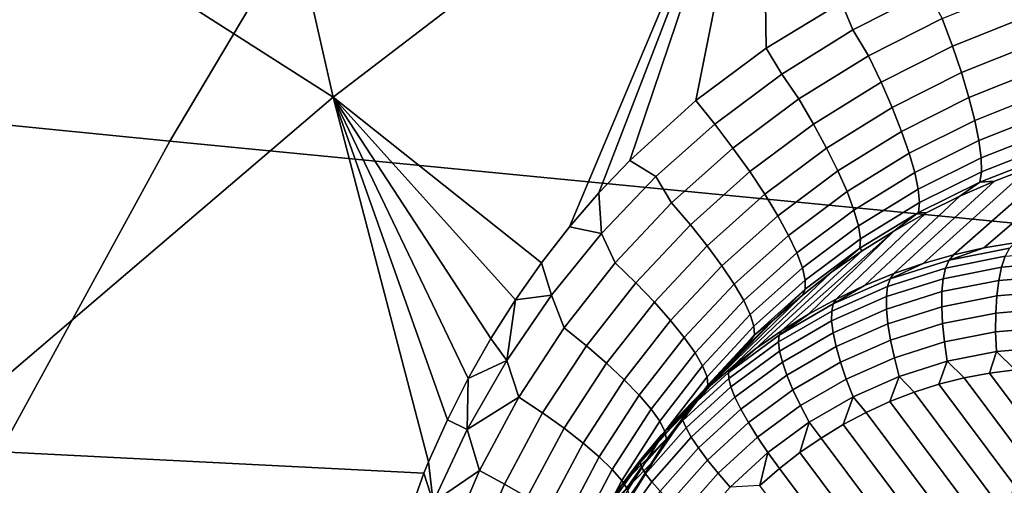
# Model space of a CAD drawing. Header units: metres. Extents: x -240 to 45, y -77 to 27.
# Tile 196 of 256: x -225.738 to -224.358, y 10.761 to 11.414. Entities that reach past the tile are written whole.
import ezdxf

# ---------------------------------------------------------------- set-up
doc = ezdxf.new("R2010")
doc.units = ezdxf.units.M
doc.layers.add('solid_102011X2', color=7, linetype='CONTINUOUS')

msp = doc.modelspace()

# ---------------------------------------------------------------- linework, layer by layer
at = {"layer": 'solid_102011X2'}
for points in [[(-224.697525, 11.765904, 274.374969), (-225.298752, 11.305426, 274.526031), (-225.415771, 11.820281, 274.437378), (-225.10231, 12.055553, 274.359192)], [(-225.138992, 11.897234, 294.484894), (-226.489212, 12.039927, 292.758392), (-226.885834, 11.378654, 293.008026), (-225.52774, 11.243737, 294.736023)], [(-223.771255, 11.75565, 296.195587), (-225.138992, 11.897234, 294.484894), (-225.52774, 11.243737, 294.736023), (-224.152466, 11.109933, 296.447815)], [(-225.298752, 11.305426, 274.526031), (-225.722763, 11.576852, 274.513947), (-225.415771, 11.820281, 274.437378)], [(-224.967651, 11.123365, 274.511597), (-225.006775, 11.073237, 274.524017), (-225.298752, 11.305426, 274.526031), (-224.697525, 11.765904, 274.374969)], [(-224.926376, 11.171244, 274.499115), (-224.967651, 11.123365, 274.511597), (-224.697525, 11.765904, 274.374969)], [(-224.883011, 11.216828, 274.486572), (-224.926376, 11.171244, 274.499115), (-224.697525, 11.765904, 274.374969)], [(-224.790726, 11.300683, 274.461609), (-224.883011, 11.216828, 274.486572), (-224.697525, 11.765904, 274.374969)], [(-224.69223, 11.374165, 274.437012), (-224.790726, 11.300683, 274.461609), (-224.697525, 11.765904, 274.374969)], [(-224.586472, 11.438337, 274.412506), (-224.69223, 11.374165, 274.437012), (-224.697525, 11.765904, 274.374969)], [(-225.298752, 11.305426, 274.526031), (-225.875198, 10.813626, 274.670898), (-226.023087, 11.325436, 274.588867), (-225.722763, 11.576852, 274.513947)], [(-225.769562, 11.562328, 274.522308), (-225.722763, 11.576852, 274.513947), (-226.023087, 11.325436, 274.588867)], [(-224.570602, 11.399734, 274.412811), (-224.586472, 11.438337, 274.412506), (-224.474609, 11.492235, 274.388367), (-224.465851, 11.45302, 274.389954)], [(-224.326767, 11.418765, 274.351135), (-224.43103, 11.377048, 274.371918), (-224.445435, 11.4157, 274.383423), (-224.337891, 11.45875, 274.361694)], [(-224.445435, 11.4157, 274.383423), (-224.548508, 11.363643, 274.40564), (-224.570602, 11.399734, 274.412811), (-224.465851, 11.45302, 274.389954)], [(-224.670197, 11.337713, 274.435974), (-224.69223, 11.374165, 274.437012), (-224.586472, 11.438337, 274.412506), (-224.570602, 11.399734, 274.412811)], [(-224.43103, 11.377048, 274.371918), (-224.530914, 11.326609, 274.39328), (-224.548508, 11.363643, 274.40564), (-224.445435, 11.4157, 274.383423)], [(-224.317276, 11.380296, 274.3349), (-224.418442, 11.339874, 274.354797), (-224.43103, 11.377048, 274.371918), (-224.326767, 11.418765, 274.351135)], [(-224.548508, 11.363643, 274.40564), (-224.646439, 11.302899, 274.428314), (-224.670197, 11.337713, 274.435974), (-224.570602, 11.399734, 274.412811)], [(-225.52774, 11.243737, 294.736023), (-226.885834, 11.378654, 293.008026), (-227.259689, 10.700057, 293.243317), (-225.894165, 10.573131, 294.972717)], [(-224.670197, 11.337713, 274.435974), (-224.763992, 11.267447, 274.459412), (-224.790726, 11.300683, 274.461609), (-224.69223, 11.374165, 274.437012)], [(-224.418442, 11.339874, 274.354797), (-224.515366, 11.290982, 274.375305), (-224.530914, 11.326609, 274.39328), (-224.43103, 11.377048, 274.371918)], [(-224.309601, 11.344126, 274.313293), (-224.407944, 11.304935, 274.332367), (-224.418442, 11.339874, 274.354797), (-224.317276, 11.380296, 274.3349)], [(-224.530914, 11.326609, 274.39328), (-224.625824, 11.267759, 274.415131), (-224.646439, 11.302899, 274.428314), (-224.548508, 11.363643, 274.40564)], [(-224.646439, 11.302899, 274.428314), (-224.738586, 11.233954, 274.451294), (-224.763992, 11.267447, 274.459412), (-224.670197, 11.337713, 274.435974)], [(-224.407944, 11.304935, 274.332367), (-224.502151, 11.25749, 274.352142), (-224.515366, 11.290982, 274.375305), (-224.418442, 11.339874, 274.354797)], [(-224.303925, 11.310991, 274.286774), (-224.39975, 11.272941, 274.305115), (-224.407944, 11.304935, 274.332367), (-224.309601, 11.344126, 274.313293)], [(-224.515366, 11.290982, 274.375305), (-224.607422, 11.233926, 274.396423), (-224.625824, 11.267759, 274.415131), (-224.530914, 11.326609, 274.39328)], [(-225.165329, 10.793727, 274.58313), (-225.171829, 10.777902, 274.586029), (-225.875198, 10.813626, 274.670898), (-225.298752, 11.305426, 274.526031)], [(-225.138885, 10.853026, 274.571869), (-225.165329, 10.793727, 274.58313), (-225.298752, 11.305426, 274.526031)], [(-225.109711, 10.910809, 274.560272), (-225.138885, 10.853026, 274.571869), (-225.298752, 11.305426, 274.526031)], [(-225.077911, 10.966828, 274.548401), (-225.109711, 10.910809, 274.560272), (-225.298752, 11.305426, 274.526031)], [(-225.043549, 11.021044, 274.536285), (-225.077911, 10.966828, 274.548401), (-225.298752, 11.305426, 274.526031)], [(-225.006775, 11.073237, 274.524017), (-225.043549, 11.021044, 274.536285), (-225.298752, 11.305426, 274.526031)], [(-224.39975, 11.272941, 274.305115), (-224.491562, 11.226813, 274.324188), (-224.502151, 11.25749, 274.352142), (-224.407944, 11.304935, 274.332367)], [(-224.300323, 11.281569, 274.25589), (-224.394028, 11.244546, 274.27359), (-224.39975, 11.272941, 274.305115), (-224.303925, 11.310991, 274.286774)], [(-224.763992, 11.267447, 274.459412), (-224.846603, 11.194022, 274.481628), (-224.883011, 11.216828, 274.486572), (-224.790726, 11.300683, 274.461609)], [(-224.625824, 11.267759, 274.415131), (-224.715088, 11.200967, 274.437408), (-224.738586, 11.233954, 274.451294), (-224.646439, 11.302899, 274.428314)], [(-224.502151, 11.25749, 274.352142), (-224.591614, 11.202089, 274.372528), (-224.607422, 11.233926, 274.396423), (-224.515366, 11.290982, 274.375305)], [(-224.298904, 11.256456, 274.221222), (-224.390884, 11.220328, 274.238403), (-224.394028, 11.244546, 274.27359), (-224.300323, 11.281569, 274.25589)], [(-224.846603, 11.194022, 274.481628), (-224.763992, 11.267447, 274.459412), (-224.738586, 11.233954, 274.451294), (-224.824539, 11.157079, 274.474548)], [(-224.607422, 11.233926, 274.396423), (-224.693985, 11.169158, 274.417999), (-224.715088, 11.200967, 274.437408), (-224.625824, 11.267759, 274.415131)], [(-224.394028, 11.244546, 274.27359), (-224.483795, 11.199577, 274.292084), (-224.491562, 11.226813, 274.324188), (-224.39975, 11.272941, 274.305115)], [(-224.491562, 11.226813, 274.324188), (-224.57872, 11.172897, 274.343994), (-224.591614, 11.202089, 274.372528), (-224.502151, 11.25749, 274.352142)], [(-224.299667, 11.236167, 274.183533), (-224.390381, 11.200781, 274.200317), (-224.390884, 11.220328, 274.238403), (-224.298904, 11.256456, 274.221222)], [(-224.22049, 11.236643, 274.087921), (-224.168121, 11.247909, 274.079681), (-224.343918, 11.101272, 273.319458), (-224.386963, 11.094021, 273.332184)], [(-224.152466, 11.109933, 296.447815), (-225.52774, 11.243737, 294.736023), (-225.894165, 10.573131, 294.972717), (-224.51181, 10.447309, 296.685516)], [(-224.715088, 11.200967, 274.437408), (-224.79834, 11.126494, 274.459991), (-224.824539, 11.157079, 274.474548), (-224.738586, 11.233954, 274.451294)], [(-224.591614, 11.202089, 274.372528), (-224.675705, 11.139176, 274.393494), (-224.693985, 11.169158, 274.417999), (-224.607422, 11.233926, 274.396423)], [(-224.390884, 11.220328, 274.238403), (-224.479019, 11.176337, 274.256439), (-224.483795, 11.199577, 274.292084), (-224.394028, 11.244546, 274.27359)], [(-224.272018, 11.222841, 274.096405), (-224.22049, 11.236643, 274.087921), (-224.386963, 11.094021, 273.332184), (-224.429626, 11.084355, 273.344635)], [(-224.302628, 11.221113, 274.143555), (-224.392548, 11.186302, 274.160065), (-224.390381, 11.200781, 274.200317), (-224.299667, 11.236167, 274.183533)], [(-224.483795, 11.199577, 274.292084), (-224.569, 11.146946, 274.31134), (-224.57872, 11.172897, 274.343994), (-224.491562, 11.226813, 274.324188)], [(-224.390381, 11.200781, 274.200317), (-224.477325, 11.157566, 274.217987), (-224.479019, 11.176337, 274.256439), (-224.390884, 11.220328, 274.238403)], [(-224.322617, 11.206561, 274.105164), (-224.272018, 11.222841, 274.096405), (-224.429626, 11.084355, 273.344635), (-224.471771, 11.072305, 273.356781)], [(-224.392548, 11.186302, 274.160065), (-224.302628, 11.221113, 274.143555), (-224.322617, 11.206561, 274.105164), (-224.372147, 11.187847, 274.114166)], [(-224.846603, 11.194022, 274.481628), (-224.923035, 11.114031, 274.503784), (-224.926376, 11.171244, 274.499115), (-224.883011, 11.216828, 274.486572)], [(-224.372147, 11.187847, 274.114166), (-224.322617, 11.206561, 274.105164), (-224.471771, 11.072305, 273.356781), (-224.513275, 11.057903, 273.36853)], [(-224.846603, 11.194022, 274.481628), (-224.824539, 11.157079, 274.474548), (-224.903503, 11.072866, 274.497803), (-224.923035, 11.114031, 274.503784)], [(-224.693985, 11.169158, 274.417999), (-224.774689, 11.096935, 274.439972), (-224.79834, 11.126494, 274.459991), (-224.715088, 11.200967, 274.437408)], [(-224.57872, 11.172897, 274.343994), (-224.660629, 11.111631, 274.36438), (-224.675705, 11.139176, 274.393494), (-224.591614, 11.202089, 274.372528)], [(-224.479019, 11.176337, 274.256439), (-224.562668, 11.124763, 274.275269), (-224.569, 11.146946, 274.31134), (-224.483795, 11.199577, 274.292084)], [(-224.392548, 11.186302, 274.160065), (-224.47876, 11.143647, 274.177521), (-224.477325, 11.157566, 274.217987), (-224.390381, 11.200781, 274.200317)], [(-224.420517, 11.166758, 274.123444), (-224.372147, 11.187847, 274.114166), (-224.513275, 11.057903, 273.36853), (-224.554016, 11.041193, 273.379883)], [(-224.47876, 11.143647, 274.177521), (-224.392548, 11.186302, 274.160065), (-224.420517, 11.166758, 274.123444), (-224.467606, 11.143349, 274.132996)], [(-224.392548, 11.186302, 274.160065), (-224.372147, 11.187847, 274.114166), (-224.420517, 11.166758, 274.123444)], [(-224.923035, 11.114031, 274.503784), (-224.967651, 11.123365, 274.511597), (-224.926376, 11.171244, 274.499115)], [(-224.675705, 11.139176, 274.393494), (-224.754074, 11.069004, 274.414886), (-224.774689, 11.096935, 274.439972), (-224.693985, 11.169158, 274.417999)], [(-224.569, 11.146946, 274.31134), (-224.649048, 11.087086, 274.331238), (-224.660629, 11.111631, 274.36438), (-224.57872, 11.172897, 274.343994)], [(-224.467606, 11.143349, 274.132996), (-224.420517, 11.166758, 274.123444), (-224.554016, 11.041193, 273.379883), (-224.593887, 11.022224, 273.390808)], [(-224.477325, 11.157566, 274.217987), (-224.559845, 11.1068, 274.236481), (-224.562668, 11.124763, 274.275269), (-224.479019, 11.176337, 274.256439)], [(-224.79834, 11.126494, 274.459991), (-224.874802, 11.044915, 274.482666), (-224.903503, 11.072866, 274.497803), (-224.824539, 11.157079, 274.474548)], [(-224.47876, 11.143647, 274.177521), (-224.560577, 11.093424, 274.195831), (-224.559845, 11.1068, 274.236481), (-224.477325, 11.157566, 274.217987)], [(-224.660629, 11.111631, 274.36438), (-224.736908, 11.04327, 274.385284), (-224.754074, 11.069004, 274.414886), (-224.675705, 11.139176, 274.393494)], [(-224.562668, 11.124763, 274.275269), (-224.64122, 11.066038, 274.2948), (-224.649048, 11.087086, 274.331238), (-224.569, 11.146946, 274.31134)], [(-224.513336, 11.117684, 274.142792), (-224.467606, 11.143349, 274.132996), (-224.593887, 11.022224, 273.390808), (-224.632751, 11.001052, 273.401276)], [(-224.560577, 11.093424, 274.195831), (-224.47876, 11.143647, 274.177521), (-224.513336, 11.117684, 274.142792), (-224.557587, 11.089829, 274.152802)], [(-224.47876, 11.143647, 274.177521), (-224.467606, 11.143349, 274.132996), (-224.513336, 11.117684, 274.142792)], [(-224.774689, 11.096935, 274.439972), (-224.848785, 11.017818, 274.462097), (-224.874802, 11.044915, 274.482666), (-224.79834, 11.126494, 274.459991)], [(-224.559845, 11.1068, 274.236481), (-224.637283, 11.048919, 274.255737), (-224.64122, 11.066038, 274.2948), (-224.562668, 11.124763, 274.275269)], [(-224.923035, 11.114031, 274.503784), (-224.992874, 11.027912, 274.525665), (-225.006775, 11.073237, 274.524017), (-224.967651, 11.123365, 274.511597)], [(-224.923035, 11.114031, 274.503784), (-224.903503, 11.072866, 274.497803), (-224.974991, 10.981842, 274.520813), (-224.992874, 11.027912, 274.525665)], [(-224.649048, 11.087086, 274.331238), (-224.723541, 11.020258, 274.351746), (-224.736908, 11.04327, 274.385284), (-224.660629, 11.111631, 274.36438)], [(-224.513336, 11.117684, 274.142792), (-224.670502, 10.977738, 273.411224), (-224.707031, 10.952353, 273.420685), (-224.557587, 11.089829, 274.152802)], [(-224.513336, 11.117684, 274.142792), (-224.632751, 11.001052, 273.401276), (-224.670502, 10.977738, 273.411224)], [(-222.761871, 10.977359, 298.14447), (-224.152466, 11.109933, 296.447815), (-224.51181, 10.447309, 296.685516), (-223.114441, 10.322694, 298.382874)], [(-224.754074, 11.069004, 274.414886), (-224.825989, 10.992127, 274.436554), (-224.848785, 11.017818, 274.462097), (-224.774689, 11.096935, 274.439972)], [(-224.560577, 11.093424, 274.195831), (-224.637329, 11.036076, 274.214905), (-224.637283, 11.048919, 274.255737), (-224.559845, 11.1068, 274.236481)], [(-224.350952, 11.093707, 273.292297), (-224.435684, 11.076984, 273.3172), (-224.386963, 11.094021, 273.332184), (-224.343918, 11.101272, 273.319458)], [(-224.557587, 11.089829, 274.152802), (-224.707031, 10.952353, 273.420685), (-224.742233, 10.924969, 273.429565), (-224.600266, 11.059861, 274.163055)], [(-224.64122, 11.066038, 274.2948), (-224.714264, 11.000435, 274.314941), (-224.723541, 11.020258, 274.351746), (-224.649048, 11.087086, 274.331238)], [(-224.637329, 11.036076, 274.214905), (-224.560577, 11.093424, 274.195831), (-224.600266, 11.059861, 274.163055), (-224.641296, 11.027846, 274.173492)], [(-224.560577, 11.093424, 274.195831), (-224.557587, 11.089829, 274.152802), (-224.600266, 11.059861, 274.163055)], [(-224.435684, 11.076984, 273.3172), (-224.518387, 11.050834, 273.34079), (-224.471771, 11.072305, 273.356781), (-224.429626, 11.084355, 273.344635)], [(-224.44046, 11.065728, 273.290802), (-224.357086, 11.082181, 273.266296), (-224.362183, 11.066942, 273.242035), (-224.443817, 11.050833, 273.266022)], [(-224.435684, 11.076984, 273.3172), (-224.350952, 11.093707, 273.292297), (-224.357086, 11.082181, 273.266296), (-224.44046, 11.065728, 273.290802)], [(-224.435684, 11.076984, 273.3172), (-224.429626, 11.084355, 273.344635), (-224.386963, 11.094021, 273.332184)], [(-224.357086, 11.082181, 273.266296), (-224.272705, 11.089165, 273.240784), (-224.279556, 11.07378, 273.217072), (-224.362183, 11.066942, 273.242035)], [(-224.992874, 11.027912, 274.525665), (-225.043549, 11.021044, 274.536285), (-225.006775, 11.073237, 274.524017)], [(-224.874802, 11.044915, 274.482666), (-224.944016, 10.956738, 274.505188), (-224.974991, 10.981842, 274.520813), (-224.903503, 11.072866, 274.497803)], [(-224.736908, 11.04327, 274.385284), (-224.806854, 10.968366, 274.406494), (-224.825989, 10.992127, 274.436554), (-224.754074, 11.069004, 274.414886)], [(-224.518387, 11.050834, 273.34079), (-224.435684, 11.076984, 273.3172), (-224.44046, 11.065728, 273.290802), (-224.52182, 11.040001, 273.314026)], [(-224.518387, 11.050834, 273.34079), (-224.513275, 11.057903, 273.36853), (-224.471771, 11.072305, 273.356781)], [(-224.362183, 11.066942, 273.242035), (-224.279556, 11.07378, 273.217072), (-224.285614, 11.054977, 273.195709), (-224.36615, 11.048312, 273.220062)], [(-224.776001, 10.895667, 273.437866), (-224.641296, 11.027846, 274.173492), (-224.600266, 11.059861, 274.163055), (-224.742233, 10.924969, 273.429565)], [(-224.637283, 11.048919, 274.255737), (-224.709229, 10.984206, 274.275635), (-224.714264, 11.000435, 274.314941), (-224.64122, 11.066038, 274.2948)], [(-224.518387, 11.050834, 273.34079), (-224.598068, 11.015561, 273.362823), (-224.554016, 11.041193, 273.379883), (-224.513275, 11.057903, 273.36853)], [(-224.52182, 11.040001, 273.314026), (-224.44046, 11.065728, 273.290802), (-224.443817, 11.050833, 273.266022), (-224.523483, 11.025641, 273.288788)], [(-224.443817, 11.050833, 273.266022), (-224.362183, 11.066942, 273.242035), (-224.36615, 11.048312, 273.220062), (-224.445694, 11.032612, 273.243439)], [(-224.36615, 11.048312, 273.220062), (-224.285614, 11.054977, 273.195709), (-224.29071, 11.033154, 273.177155), (-224.368866, 11.026688, 273.200775)], [(-224.848785, 11.017818, 274.462097), (-224.915802, 10.932303, 274.484192), (-224.944016, 10.956738, 274.505188), (-224.874802, 11.044915, 274.482666)], [(-224.723541, 11.020258, 274.351746), (-224.791779, 10.947017, 274.372559), (-224.806854, 10.968366, 274.406494), (-224.736908, 11.04327, 274.385284)], [(-224.637329, 11.036076, 274.214905), (-224.708572, 10.971902, 274.234619), (-224.709229, 10.984206, 274.275635), (-224.637283, 11.048919, 274.255737)], [(-224.598068, 11.015561, 273.362823), (-224.518387, 11.050834, 273.34079), (-224.52182, 11.040001, 273.314026), (-224.60022, 11.005299, 273.335693)], [(-224.598068, 11.015561, 273.362823), (-224.593887, 11.022224, 273.390808), (-224.554016, 11.041193, 273.379883)], [(-224.523483, 11.025641, 273.288788), (-224.443817, 11.050833, 273.266022), (-224.445694, 11.032612, 273.243439), (-224.523346, 11.00806, 273.265594)], [(-224.445694, 11.032612, 273.243439), (-224.36615, 11.048312, 273.220062), (-224.368866, 11.026688, 273.200775), (-224.44606, 11.011452, 273.22348)], [(-225.05574, 10.936112, 274.547119), (-225.043549, 11.021044, 274.536285), (-224.992874, 11.027912, 274.525665)], [(-224.992874, 11.027912, 274.525665), (-224.974991, 10.981842, 274.520813), (-225.038513, 10.884542, 274.543335), (-225.05574, 10.936112, 274.547119)], [(-224.680725, 10.993754, 274.184143), (-224.641296, 11.027846, 274.173492), (-224.776001, 10.895667, 273.437866)], [(-224.637329, 11.036076, 274.214905), (-224.680725, 10.993754, 274.184143), (-224.708572, 10.971902, 274.234619)], [(-224.637329, 11.036076, 274.214905), (-224.641296, 11.027846, 274.173492), (-224.680725, 10.993754, 274.184143)], [(-224.60022, 11.005299, 273.335693), (-224.52182, 11.040001, 273.314026), (-224.523483, 11.025641, 273.288788), (-224.60025, 10.991664, 273.309998)], [(-224.523346, 11.00806, 273.265594), (-224.445694, 11.032612, 273.243439), (-224.44606, 11.011452, 273.22348), (-224.521408, 10.987627, 273.244965)], [(-224.368866, 11.026688, 273.200775), (-224.29071, 11.033154, 273.177155), (-224.294769, 11.008774, 273.161835), (-224.3703, 11.002524, 273.184631)], [(-225.05574, 10.936112, 274.547119), (-225.077911, 10.966828, 274.548401), (-225.043549, 11.021044, 274.536285)], [(-224.825989, 10.992127, 274.436554), (-224.890961, 10.909036, 274.458191), (-224.915802, 10.932303, 274.484192), (-224.848785, 11.017818, 274.462097)], [(-224.714264, 11.000435, 274.314941), (-224.781082, 10.928516, 274.335449), (-224.791779, 10.947017, 274.372559), (-224.723541, 11.020258, 274.351746)], [(-224.673828, 10.971581, 273.383026), (-224.598068, 11.015561, 273.362823), (-224.60022, 11.005299, 273.335693), (-224.674744, 10.96203, 273.35556)], [(-224.598068, 11.015561, 273.362823), (-224.673828, 10.971581, 273.383026), (-224.632751, 11.001052, 273.401276), (-224.593887, 11.022224, 273.390808)], [(-224.60025, 10.991664, 273.309998), (-224.523483, 11.025641, 273.288788), (-224.523346, 11.00806, 273.265594), (-224.59816, 10.974943, 273.286285)], [(-224.44606, 11.011452, 273.22348), (-224.368866, 11.026688, 273.200775), (-224.3703, 11.002524, 273.184631), (-224.444901, 10.987801, 273.206573)], [(-224.709229, 10.984206, 274.275635), (-224.774979, 10.913242, 274.295929), (-224.781082, 10.928516, 274.335449), (-224.714264, 11.000435, 274.314941)], [(-224.674744, 10.96203, 273.35556), (-224.60022, 11.005299, 273.335693), (-224.60025, 10.991664, 273.309998), (-224.673218, 10.949298, 273.329437)], [(-224.673828, 10.971581, 273.383026), (-224.670502, 10.977738, 273.411224), (-224.632751, 11.001052, 273.401276)], [(-224.59816, 10.974943, 273.286285), (-224.523346, 11.00806, 273.265594), (-224.521408, 10.987627, 273.244965), (-224.594009, 10.955492, 273.265045)], [(-224.521408, 10.987627, 273.244965), (-224.44606, 11.011452, 273.22348), (-224.444901, 10.987801, 273.206573), (-224.517715, 10.964776, 273.227356)], [(-224.444901, 10.987801, 273.206573), (-224.3703, 11.002524, 273.184631), (-224.370422, 10.976334, 273.171967), (-224.442245, 10.962158, 273.193085)], [(-224.3703, 11.002524, 273.184631), (-224.294769, 11.008774, 273.161835), (-224.297699, 10.982351, 273.149994), (-224.370422, 10.976334, 273.171967)], [(-224.806854, 10.968366, 274.406494), (-224.86998, 10.887409, 274.427765), (-224.890961, 10.909036, 274.458191), (-224.825989, 10.992127, 274.436554)], [(-224.680725, 10.993754, 274.184143), (-224.776001, 10.895667, 273.437866), (-224.808243, 10.864532, 273.445587), (-224.718414, 10.957669, 274.194977)], [(-224.708572, 10.971902, 274.234619), (-224.680725, 10.993754, 274.184143), (-224.718414, 10.957669, 274.194977)], [(-224.673218, 10.949298, 273.329437), (-224.60025, 10.991664, 273.309998), (-224.59816, 10.974943, 273.286285), (-224.669281, 10.933651, 273.305237)], [(-224.594009, 10.955492, 273.265045), (-224.521408, 10.987627, 273.244965), (-224.517715, 10.964776, 273.227356), (-224.587875, 10.933721, 273.246765)], [(-224.517715, 10.964776, 273.227356), (-224.444901, 10.987801, 273.206573), (-224.442245, 10.962158, 273.193085), (-224.512344, 10.93999, 273.213104)], [(-224.944016, 10.956738, 274.505188), (-225.005493, 10.86248, 274.527344), (-225.038513, 10.884542, 274.543335), (-224.974991, 10.981842, 274.520813)], [(-224.708572, 10.971902, 274.234619), (-224.77359, 10.901504, 274.254761), (-224.774979, 10.913242, 274.295929), (-224.709229, 10.984206, 274.275635)], [(-224.708572, 10.971902, 274.234619), (-224.754288, 10.919653, 274.205963), (-224.77359, 10.901504, 274.254761)], [(-224.708572, 10.971902, 274.234619), (-224.718414, 10.957669, 274.194977), (-224.754288, 10.919653, 274.205963)], [(-224.673828, 10.971581, 273.383026), (-224.744751, 10.919408, 273.401154), (-224.707031, 10.952353, 273.420685), (-224.670502, 10.977738, 273.411224)], [(-224.669281, 10.933651, 273.305237), (-224.59816, 10.974943, 273.286285), (-224.594009, 10.955492, 273.265045), (-224.663025, 10.915423, 273.283447)], [(-224.442245, 10.962158, 273.193085), (-224.370422, 10.976334, 273.171967), (-224.369217, 10.94867, 273.163055), (-224.438141, 10.935066, 273.183319)], [(-224.370422, 10.976334, 273.171967), (-224.297699, 10.982351, 273.149994), (-224.299438, 10.954445, 273.141968), (-224.369217, 10.94867, 273.163055)], [(-225.05574, 10.936112, 274.547119), (-225.109711, 10.910809, 274.560272), (-225.077911, 10.966828, 274.548401)], [(-224.791779, 10.947017, 274.372559), (-224.853302, 10.867864, 274.393524), (-224.86998, 10.887409, 274.427765), (-224.806854, 10.968366, 274.406494)], [(-224.744751, 10.919408, 273.401154), (-224.673828, 10.971581, 273.383026), (-224.674744, 10.96203, 273.35556), (-224.744507, 10.910702, 273.373383)], [(-224.744507, 10.910702, 273.373383), (-224.674744, 10.96203, 273.35556), (-224.673218, 10.949298, 273.329437), (-224.741531, 10.899039, 273.346893)], [(-224.587875, 10.933721, 273.246765), (-224.517715, 10.964776, 273.227356), (-224.512344, 10.93999, 273.213104), (-224.579895, 10.91009, 273.231781)], [(-224.512344, 10.93999, 273.213104), (-224.442245, 10.962158, 273.193085), (-224.438141, 10.935066, 273.183319), (-224.505417, 10.913794, 273.202515)], [(-224.915802, 10.932303, 274.484192), (-224.975311, 10.840898, 274.505951), (-225.005493, 10.86248, 274.527344), (-224.944016, 10.956738, 274.505188)], [(-224.781082, 10.928516, 274.335449), (-224.841232, 10.850799, 274.35614), (-224.853302, 10.867864, 274.393524), (-224.791779, 10.947017, 274.372559)], [(-224.718414, 10.957669, 274.194977), (-224.808243, 10.864532, 273.445587), (-224.838852, 10.831656, 273.452667), (-224.754288, 10.919653, 274.205963)], [(-224.744751, 10.919408, 273.401154), (-224.742233, 10.924969, 273.429565), (-224.707031, 10.952353, 273.420685)], [(-224.741531, 10.899039, 273.346893), (-224.673218, 10.949298, 273.329437), (-224.669281, 10.933651, 273.305237), (-224.73587, 10.884667, 273.322266)], [(-224.663025, 10.915423, 273.283447), (-224.594009, 10.955492, 273.265045), (-224.587875, 10.933721, 273.246765), (-224.654572, 10.894998, 273.264526)], [(-224.438141, 10.935066, 273.183319), (-224.369217, 10.94867, 273.163055), (-224.379044, 10.918497, 273.161743), (-224.414688, 10.911648, 273.172241)], [(-224.369217, 10.94867, 273.163055), (-224.343216, 10.92316, 273.151031), (-224.379044, 10.918497, 273.161743)], [(-224.369217, 10.94867, 273.163055), (-224.299438, 10.954445, 273.141968), (-224.343216, 10.92316, 273.151031)], [(-225.111221, 10.839085, 274.567871), (-225.109711, 10.910809, 274.560272), (-225.05574, 10.936112, 274.547119)], [(-225.111221, 10.839085, 274.567871), (-225.05574, 10.936112, 274.547119), (-225.038513, 10.884542, 274.543335)], [(-224.890961, 10.909036, 274.458191), (-224.948608, 10.820231, 274.479614), (-224.975311, 10.840898, 274.505951), (-224.915802, 10.932303, 274.484192)], [(-224.73587, 10.884667, 273.322266), (-224.669281, 10.933651, 273.305237), (-224.663025, 10.915423, 273.283447), (-224.727631, 10.86789, 273.299957)], [(-224.654572, 10.894998, 273.264526), (-224.587875, 10.933721, 273.246765), (-224.579895, 10.91009, 273.231781), (-224.644119, 10.872808, 273.248901)], [(-224.579895, 10.91009, 273.231781), (-224.512344, 10.93999, 273.213104), (-224.505417, 10.913794, 273.202515), (-224.570236, 10.8851, 273.220428)], [(-224.505417, 10.913794, 273.202515), (-224.438141, 10.935066, 273.183319), (-224.44989, 10.902658, 273.182434), (-224.484619, 10.891532, 273.192352)], [(-224.438141, 10.935066, 273.183319), (-224.414688, 10.911648, 273.172241), (-224.44989, 10.902658, 273.182434)], [(-224.754288, 10.919653, 274.205963), (-224.838852, 10.831656, 273.452667), (-224.867752, 10.797134, 273.459106), (-224.788269, 10.879786, 274.217041)], [(-224.774979, 10.913242, 274.295929), (-224.834061, 10.83656, 274.316406), (-224.841232, 10.850799, 274.35614), (-224.781082, 10.928516, 274.335449)], [(-224.744751, 10.919408, 273.401154), (-224.810013, 10.859653, 273.416992), (-224.776001, 10.895667, 273.437866), (-224.742233, 10.924969, 273.429565)], [(-224.810013, 10.859653, 273.416992), (-224.744751, 10.919408, 273.401154), (-224.744507, 10.910702, 273.373383), (-224.808716, 10.851915, 273.388977)], [(-224.77359, 10.901504, 274.254761), (-224.754288, 10.919653, 274.205963), (-224.788269, 10.879786, 274.217041)], [(-224.379044, 10.918497, 273.161743), (-223.72702, 10.045297, 272.898468), (-223.741898, 10.010626, 272.900574), (-224.414688, 10.911648, 273.172241)], [(-224.379044, 10.918497, 273.161743), (-224.343216, 10.92316, 273.151031), (-223.72702, 10.045297, 272.898468)], [(-225.111221, 10.839085, 274.567871), (-225.138885, 10.853026, 274.571869), (-225.109711, 10.910809, 274.560272)], [(-224.86998, 10.887409, 274.427765), (-224.925919, 10.800905, 274.448883), (-224.948608, 10.820231, 274.479614), (-224.890961, 10.909036, 274.458191)], [(-224.77359, 10.901504, 274.254761), (-224.831894, 10.825439, 274.275116), (-224.834061, 10.83656, 274.316406), (-224.774979, 10.913242, 274.295929)], [(-224.808716, 10.851915, 273.388977), (-224.744507, 10.910702, 273.373383), (-224.741531, 10.899039, 273.346893), (-224.804398, 10.841479, 273.362152)], [(-224.727631, 10.86789, 273.299957), (-224.663025, 10.915423, 273.283447), (-224.654572, 10.894998, 273.264526), (-224.71701, 10.849063, 273.280487)], [(-224.644119, 10.872808, 273.248901), (-224.579895, 10.91009, 273.231781), (-224.570236, 10.8851, 273.220428), (-224.631851, 10.849324, 273.236877)], [(-224.570236, 10.8851, 273.220428), (-224.505417, 10.913794, 273.202515), (-224.5186, 10.878371, 273.201874), (-224.551788, 10.863196, 273.210999)], [(-224.505417, 10.913794, 273.202515), (-224.484619, 10.891532, 273.192352), (-224.5186, 10.878371, 273.201874)], [(-224.414688, 10.911648, 273.172241), (-223.741898, 10.010626, 272.900574), (-223.758636, 9.976917, 272.90332), (-224.44989, 10.902658, 273.182434)], [(-224.831894, 10.825439, 274.275116), (-224.77359, 10.901504, 274.254761), (-224.788269, 10.879786, 274.217041), (-224.820236, 10.838147, 274.22821)], [(-224.810013, 10.859653, 273.416992), (-224.808243, 10.864532, 273.445587), (-224.776001, 10.895667, 273.437866)], [(-224.804398, 10.841479, 273.362152), (-224.741531, 10.899039, 273.346893), (-224.73587, 10.884667, 273.322266), (-224.797134, 10.828568, 273.337128)], [(-224.71701, 10.849063, 273.280487), (-224.654572, 10.894998, 273.264526), (-224.644119, 10.872808, 273.248901), (-224.704224, 10.828583, 273.264252)], [(-224.484619, 10.891532, 273.192352), (-223.777252, 9.944201, 272.906708), (-223.797562, 9.912741, 272.910736), (-224.5186, 10.878371, 273.201874)], [(-224.44989, 10.902658, 273.182434), (-223.758636, 9.976917, 272.90332), (-223.777252, 9.944201, 272.906708), (-224.484619, 10.891532, 273.192352)], [(-225.111221, 10.839085, 274.567871), (-225.038513, 10.884542, 274.543335), (-225.093643, 10.781522, 274.565094)], [(-225.005493, 10.86248, 274.527344), (-225.058807, 10.762681, 274.548798), (-225.093643, 10.781522, 274.565094), (-225.038513, 10.884542, 274.543335)], [(-224.853302, 10.867864, 274.393524), (-224.9077, 10.783311, 274.414337), (-224.925919, 10.800905, 274.448883), (-224.86998, 10.887409, 274.427765)], [(-224.788269, 10.879786, 274.217041), (-224.867752, 10.797134, 273.459106), (-224.894852, 10.761069, 273.464874), (-224.820236, 10.838147, 274.22821)], [(-224.797134, 10.828568, 273.337128), (-224.73587, 10.884667, 273.322266), (-224.727631, 10.86789, 273.299957), (-224.787094, 10.813452, 273.314392)], [(-224.631851, 10.849324, 273.236877), (-224.570236, 10.8851, 273.220428), (-224.583954, 10.846148, 273.219696), (-224.615051, 10.827275, 273.227936)], [(-224.570236, 10.8851, 273.220428), (-224.551788, 10.863196, 273.210999), (-224.583954, 10.846148, 273.219696)], [(-224.5186, 10.878371, 273.201874), (-223.797562, 9.912741, 272.910736), (-223.81955, 9.882561, 272.915344), (-224.551788, 10.863196, 273.210999)], [(-224.975311, 10.840898, 274.505951), (-225.026871, 10.744127, 274.52713), (-225.058807, 10.762681, 274.548798), (-225.005493, 10.86248, 274.527344)], [(-224.841232, 10.850799, 274.35614), (-224.894318, 10.767807, 274.37674), (-224.9077, 10.783311, 274.414337), (-224.853302, 10.867864, 274.393524)], [(-224.810013, 10.859653, 273.416992), (-224.838852, 10.831656, 273.452667), (-224.808243, 10.864532, 273.445587)], [(-224.787094, 10.813452, 273.314392), (-224.727631, 10.86789, 273.299957), (-224.71701, 10.849063, 273.280487), (-224.774475, 10.796453, 273.294434)], [(-224.704224, 10.828583, 273.264252), (-224.644119, 10.872808, 273.248901), (-224.631851, 10.849324, 273.236877), (-224.689545, 10.806884, 273.251617)], [(-224.551788, 10.863196, 273.210999), (-223.81955, 9.882561, 272.915344), (-223.843033, 9.853877, 272.920532), (-224.583954, 10.846148, 273.219696)], [(-225.111221, 10.839085, 274.567871), (-225.158981, 10.737345, 274.587708), (-225.165329, 10.793727, 274.58313), (-225.138885, 10.853026, 274.571869)], [(-224.834061, 10.83656, 274.316406), (-224.886063, 10.75471, 274.336823), (-224.894318, 10.767807, 274.37674), (-224.841232, 10.850799, 274.35614)], [(-224.868851, 10.79302, 273.430328), (-224.838852, 10.831656, 273.452667), (-224.810013, 10.859653, 273.416992)], [(-224.868851, 10.79302, 273.430328), (-224.810013, 10.859653, 273.416992), (-224.808716, 10.851915, 273.388977), (-224.866608, 10.78636, 273.4021)], [(-224.866608, 10.78636, 273.4021), (-224.808716, 10.851915, 273.388977), (-224.804398, 10.841479, 273.362152), (-224.861069, 10.777291, 273.375031)], [(-224.774475, 10.796453, 273.294434), (-224.71701, 10.849063, 273.280487), (-224.704224, 10.828583, 273.264252), (-224.759552, 10.77793, 273.277679)], [(-224.689545, 10.806884, 273.251617), (-224.631851, 10.849324, 273.236877), (-224.644867, 10.806776, 273.235657), (-224.673416, 10.784606, 273.242859)], [(-224.631851, 10.849324, 273.236877), (-224.615051, 10.827275, 273.227936), (-224.644867, 10.806776, 273.235657)], [(-225.158981, 10.737345, 274.587708), (-225.111221, 10.839085, 274.567871), (-225.093643, 10.781522, 274.565094)], [(-224.948608, 10.820231, 274.479614), (-224.998489, 10.726238, 274.500519), (-225.026871, 10.744127, 274.52713), (-224.975311, 10.840898, 274.505951)], [(-224.820236, 10.838147, 274.22821), (-224.894852, 10.761069, 273.464874), (-224.920059, 10.723566, 273.46994), (-224.850159, 10.794824, 274.23938)], [(-224.831894, 10.825439, 274.275116), (-224.883102, 10.744287, 274.29538), (-224.886063, 10.75471, 274.336823), (-224.834061, 10.83656, 274.316406)], [(-224.861069, 10.777291, 273.375031), (-224.804398, 10.841479, 273.362152), (-224.797134, 10.828568, 273.337128), (-224.852371, 10.766006, 273.34967)], [(-224.831894, 10.825439, 274.275116), (-224.820236, 10.838147, 274.22821), (-224.850159, 10.794824, 274.23938)], [(-224.583954, 10.846148, 273.219696), (-223.843033, 9.853877, 272.920532), (-223.867935, 9.826722, 272.92627), (-224.615051, 10.827275, 273.227936)], [(-224.925919, 10.800905, 274.448883), (-224.974228, 10.709378, 274.469513), (-224.998489, 10.726238, 274.500519), (-224.948608, 10.820231, 274.479614)], [(-224.883102, 10.744287, 274.29538), (-224.831894, 10.825439, 274.275116), (-224.850159, 10.794824, 274.23938), (-224.877914, 10.749904, 274.250549)], [(-224.868851, 10.79302, 273.430328), (-224.867752, 10.797134, 273.459106), (-224.838852, 10.831656, 273.452667)], [(-224.852371, 10.766006, 273.34967), (-224.797134, 10.828568, 273.337128), (-224.787094, 10.813452, 273.314392), (-224.840698, 10.752745, 273.326569)], [(-224.759552, 10.77793, 273.277679), (-224.704224, 10.828583, 273.264252), (-224.689545, 10.806884, 273.251617), (-224.742645, 10.758276, 273.264496)], [(-224.615051, 10.827275, 273.227936), (-223.867935, 9.826722, 272.92627), (-223.894043, 9.801274, 272.932495), (-224.644867, 10.806776, 273.235657)], [(-226.110367, 9.903765, 274.82312), (-226.42511, 10.29169, 274.809082), (-225.875198, 10.813626, 274.670898), (-225.650787, 10.351695, 274.707062)], [(-225.209839, 10.670884, 274.604401), (-225.650787, 10.351695, 274.707062), (-225.875198, 10.813626, 274.670898), (-225.171829, 10.777902, 274.586029)], [(-224.840698, 10.752745, 273.326569), (-224.787094, 10.813452, 273.314392), (-224.774475, 10.796453, 273.294434), (-224.826279, 10.737785, 273.306183)], [(-224.742645, 10.758276, 273.264496), (-224.689545, 10.806884, 273.251617), (-224.700775, 10.760823, 273.249573)], [(-224.689545, 10.806884, 273.251617), (-224.673416, 10.784606, 273.242859), (-224.700775, 10.760823, 273.249573)], [(-224.673416, 10.784606, 273.242859), (-224.644867, 10.806776, 273.235657), (-223.894043, 9.801274, 272.932495), (-223.921402, 9.777491, 272.939209)], [(-225.158981, 10.737345, 274.587708), (-225.171829, 10.777902, 274.586029), (-225.165329, 10.793727, 274.58313)], [(-224.9077, 10.783311, 274.414337), (-224.95459, 10.693891, 274.434753), (-224.974228, 10.709378, 274.469513), (-224.925919, 10.800905, 274.448883)], [(-224.850159, 10.794824, 274.23938), (-224.920059, 10.723566, 273.46994), (-224.943329, 10.684735, 273.474335), (-224.877914, 10.749904, 274.250549)], [(-224.920563, 10.720287, 273.441071), (-224.894852, 10.761069, 273.464874), (-224.868851, 10.79302, 273.430328)], [(-224.920563, 10.720287, 273.441071), (-224.868851, 10.79302, 273.430328), (-224.866608, 10.78636, 273.4021), (-224.91748, 10.714805, 273.412689)], [(-224.868851, 10.79302, 273.430328), (-224.894852, 10.761069, 273.464874), (-224.867752, 10.797134, 273.459106)], [(-224.826279, 10.737785, 273.306183), (-224.774475, 10.796453, 273.294434), (-224.759552, 10.77793, 273.277679), (-224.809418, 10.721446, 273.289001)], [(-225.158981, 10.737345, 274.587708), (-225.093643, 10.781522, 274.565094), (-225.139938, 10.673425, 274.585724)], [(-225.058807, 10.762681, 274.548798), (-225.103577, 10.657961, 274.569244), (-225.139938, 10.673425, 274.585724), (-225.093643, 10.781522, 274.565094)], [(-224.894318, 10.767807, 274.37674), (-224.939972, 10.680091, 274.396942), (-224.95459, 10.693891, 274.434753), (-224.9077, 10.783311, 274.414337)], [(-224.91748, 10.714805, 273.412689), (-224.866608, 10.78636, 273.4021), (-224.861069, 10.777291, 273.375031), (-224.910889, 10.707229, 273.385376)], [(-224.700775, 10.760823, 273.249573), (-224.673416, 10.784606, 273.242859), (-223.921402, 9.777491, 272.939209), (-223.949951, 9.755322, 272.946411)], [(-225.158981, 10.737345, 274.587708), (-225.209839, 10.670884, 274.604401), (-225.171829, 10.777902, 274.586029)], [(-224.886063, 10.75471, 274.336823), (-224.930664, 10.668262, 274.356873), (-224.939972, 10.680091, 274.396942), (-224.894318, 10.767807, 274.37674)], [(-224.910889, 10.707229, 273.385376), (-224.861069, 10.777291, 273.375031), (-224.852371, 10.766006, 273.34967), (-224.90094, 10.697721, 273.359741)], [(-224.90094, 10.697721, 273.359741), (-224.852371, 10.766006, 273.34967), (-224.840698, 10.752745, 273.326569), (-224.887817, 10.686481, 273.336334)], [(-224.809418, 10.721446, 273.289001), (-224.759552, 10.77793, 273.277679), (-224.742645, 10.758276, 273.264496), (-224.790497, 10.704072, 273.27536)], [(-225.026871, 10.744127, 274.52713), (-225.070129, 10.642599, 274.547363), (-225.103577, 10.657961, 274.569244), (-225.058807, 10.762681, 274.548798)], [(-224.920563, 10.720287, 273.441071), (-224.920059, 10.723566, 273.46994), (-224.894852, 10.761069, 273.464874)]]:
    msp.add_3dface(points, dxfattribs=at)

doc.saveas('drawing.dxf')
